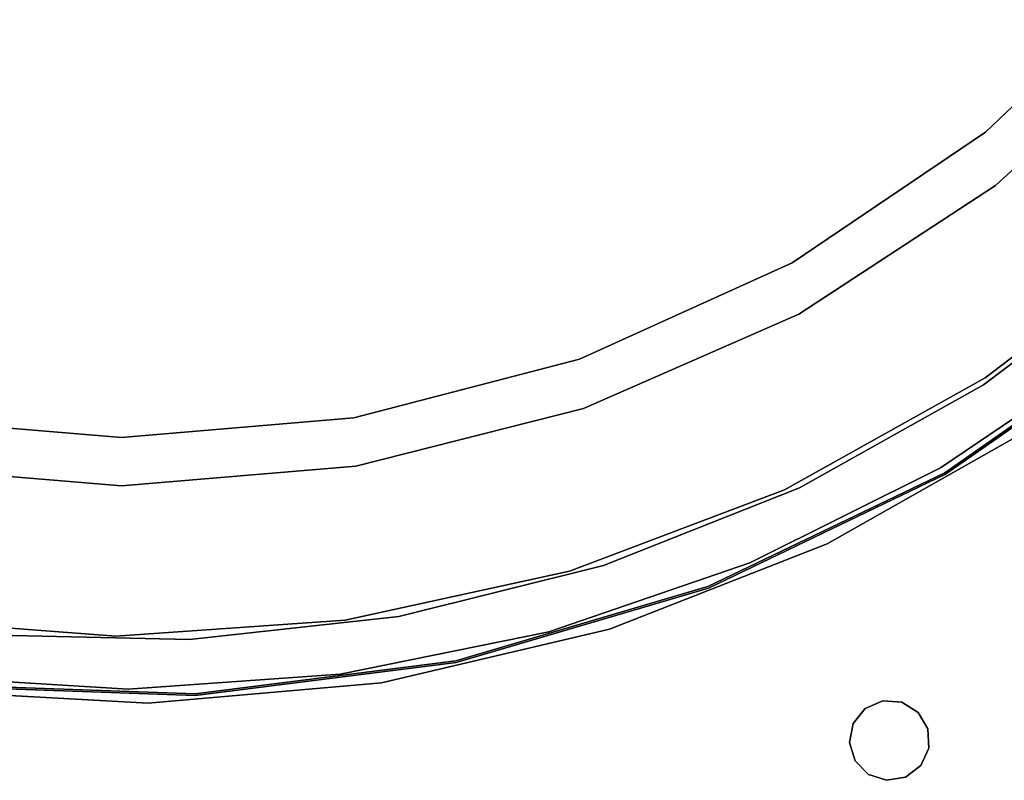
# Model space of a CAD drawing. Extents: x -91 to 91, y -91 to 262.
# Tile 147 of 256: x -3 to 28, y -54 to -30. Entities that reach past the tile are written whole.
import ezdxf

# ---------------------------------------------------------------- set-up
doc = ezdxf.new("R2010")
doc.units = 0
doc.header["$LTSCALE"] = 25.4
doc.layers.get('0').update_dxf_attribs({"linetype": 'CONTINUOUS'})

# ---------------------------------------------------------------- blocks, each defined once
blk = doc.blocks.new('ETE0_STL_1')
at = {"color": 0}
for p, q in [((32.241, -28.376), (26.982, -33.417)), ((26.982, -33.417, 158.5), (32.241, -28.376, 158.5)), ((26.982, -33.417, 158.5), (32.241, -28.376, 158.5)), ((32.241, -28.376), (26.982, -33.417)), ((32.703, -30.105, 158.5), (27.302, -35.077, 158.5)), ((27.302, -35.077), (32.703, -30.105)), ((32.703, -30.105, 158.5), (27.302, -35.077, 158.5)), ((27.302, -35.077), (32.703, -30.105)), ((26.982, -33.417), (20.946, -37.496)), ((20.946, -37.496, 158.5), (26.982, -33.417, 158.5)), ((20.946, -37.496, 158.5), (26.982, -33.417, 158.5)), ((26.982, -33.417), (20.946, -37.496)), ((26.982, -33.417), (26.982, -33.417, 158.5)), ((26.982, -33.417), (26.982, -33.417, 158.5)), ((27.302, -35.077, 158.5), (21.156, -39.093, 158.5)), ((21.156, -39.093), (27.302, -35.077)), ((27.302, -35.077, 158.5), (21.156, -39.093, 158.5)), ((21.156, -39.093), (27.302, -35.077)), ((27.302, -35.077, 158.5), (27.302, -35.077)), ((27.302, -35.077, 158.5), (27.302, -35.077)), ((26.973, -41.087, 327.508), (32.668, -36.722, 327.508)), ((32.668, -36.722, 328.508), (26.973, -41.087, 328.508)), ((32.668, -36.722, 328.508), (26.973, -41.087, 328.508)), ((26.973, -41.087, 327.508), (32.668, -36.722, 327.508)), ((20.946, -37.496), (14.308, -40.497)), ((14.308, -40.497, 158.5), (20.946, -37.496, 158.5)), ((14.308, -40.497, 158.5), (20.946, -37.496, 158.5)), ((20.946, -37.496), (14.308, -40.497)), ((20.946, -37.496), (20.946, -37.496, 158.5)), ((20.946, -37.496), (20.946, -37.496, 158.5)), ((32.19, -37.34, 327.508), (26.926, -41.297, 327.508)), ((26.926, -41.297, 321.008), (32.19, -37.34, 321.008)), ((26.926, -41.297, 321.008), (32.19, -37.34, 321.008)), ((32.19, -37.34, 327.508), (26.926, -41.297, 327.508)), ((21.156, -39.093, 158.5), (14.433, -42.042, 158.5)), ((14.433, -42.042), (21.156, -39.093)), ((21.156, -39.093, 158.5), (14.433, -42.042, 158.5)), ((14.433, -42.042), (21.156, -39.093)), ((21.156, -39.093, 158.5), (21.156, -39.093)), ((21.156, -39.093, 158.5), (21.156, -39.093)), ((32.444, -39.35, 327.508), (25.712, -44.044, 327.508)), ((25.712, -44.044, 160.508), (32.444, -39.35, 160.508)), ((25.712, -44.044, 160.508), (32.444, -39.35, 160.508)), ((32.444, -39.35, 327.508), (25.712, -44.044, 327.508)), ((25.737, -44.088, 327.508), (32.476, -39.388, 327.508)), ((32.476, -39.388, 160.508), (25.737, -44.088, 160.508)), ((25.737, -44.088, 327.508), (32.476, -39.388, 327.508)), ((32.476, -39.388, 160.508), (25.737, -44.088, 160.508)), ((25.578, -43.891, 327.508), (31.088, -40.177, 327.508)), ((31.088, -40.177, 321.008), (25.578, -43.891, 321.008)), ((25.578, -43.891, 327.508), (31.088, -40.177, 327.508)), ((31.088, -40.177, 321.008), (25.578, -43.891, 321.008)), ((14.308, -40.497), (7.259, -42.332)), ((7.259, -42.332, 158.5), (14.308, -40.497, 158.5)), ((7.259, -42.332, 158.5), (14.308, -40.497, 158.5)), ((14.308, -40.497), (7.259, -42.332)), ((14.308, -40.497), (14.308, -40.497, 158.5)), ((14.308, -40.497), (14.308, -40.497, 158.5)), ((20.703, -44.577, 327.508), (26.973, -41.087, 327.508)), ((26.973, -41.087, 328.508), (20.703, -44.577, 328.508)), ((26.973, -41.087, 328.508), (20.703, -44.577, 328.508)), ((20.703, -44.577, 327.508), (26.973, -41.087, 327.508)), ((26.973, -41.087, 327.508), (26.973, -41.087, 328.508)), ((26.973, -41.087, 327.508), (26.973, -41.087, 328.508)), ((26.926, -41.297, 327.508), (21.181, -44.518, 327.508)), ((21.181, -44.518, 321.008), (26.926, -41.297, 321.008)), ((21.181, -44.518, 321.008), (26.926, -41.297, 321.008)), ((26.926, -41.297, 327.508), (21.181, -44.518, 327.508)), ((26.926, -41.297, 321.008), (26.926, -41.297, 327.508)), ((26.926, -41.297, 321.008), (26.926, -41.297, 327.508)), ((14.433, -42.042, 158.5), (7.316, -43.844, 158.5)), ((7.316, -43.844), (14.433, -42.042)), ((14.433, -42.042, 158.5), (7.316, -43.844, 158.5)), ((7.316, -43.844), (14.433, -42.042)), ((14.433, -42.042, 158.5), (14.433, -42.042)), ((14.433, -42.042, 158.5), (14.433, -42.042)), ((0, -42.95), (-7.259, -42.332)), ((-7.259, -42.332, 158.5), (0, -42.95, 158.5)), ((-7.259, -42.332, 158.5), (0, -42.95, 158.5)), ((0, -42.95), (-7.259, -42.332)), ((7.259, -42.332), (0, -42.95)), ((0, -42.95, 158.5), (7.259, -42.332, 158.5)), ((0, -42.95, 158.5), (7.259, -42.332, 158.5)), ((7.259, -42.332), (0, -42.95)), ((7.259, -42.332), (7.259, -42.332, 158.5)), ((7.259, -42.332), (7.259, -42.332, 158.5)), ((22.045, -46.266, 162.508), (28.405, -42.658, 162.508)), ((28.405, -42.658, 164.508), (22.045, -46.266, 164.508)), ((28.405, -42.658, 164.508), (22.045, -46.266, 164.508)), ((22.045, -46.266, 162.508), (28.405, -42.658, 162.508)), ((0, -42.95), (0, -42.95, 158.5)), ((0, -42.95), (0, -42.95, 158.5)), ((0, -44.45, 158.5), (-7.316, -43.844, 158.5)), ((-7.316, -43.844), (0, -44.45)), ((0, -44.45, 158.5), (-7.316, -43.844, 158.5)), ((-7.316, -43.844), (0, -44.45)), ((7.316, -43.844, 158.5), (0, -44.45, 158.5)), ((0, -44.45), (7.316, -43.844)), ((7.316, -43.844, 158.5), (0, -44.45, 158.5)), ((0, -44.45), (7.316, -43.844)), ((7.316, -43.844, 158.5), (7.316, -43.844)), ((7.316, -43.844, 158.5), (7.316, -43.844)), ((19.63, -46.854, 327.508), (25.578, -43.891, 327.508)), ((25.578, -43.891, 321.008), (19.63, -46.854, 321.008)), ((19.63, -46.854, 327.508), (25.578, -43.891, 327.508)), ((25.578, -43.891, 321.008), (19.63, -46.854, 321.008)), ((25.578, -43.891, 327.508), (25.578, -43.891, 321.008)), ((25.578, -43.891, 327.508), (25.578, -43.891, 321.008)), ((25.712, -44.044, 327.508), (18.313, -47.598, 327.508)), ((18.313, -47.598, 160.508), (25.712, -44.044, 160.508)), ((18.313, -47.598, 160.508), (25.712, -44.044, 160.508)), ((25.712, -44.044, 327.508), (18.313, -47.598, 327.508)), ((18.331, -47.645, 327.508), (25.737, -44.088, 327.508)), ((25.737, -44.088, 160.508), (18.331, -47.645, 160.508)), ((18.331, -47.645, 327.508), (25.737, -44.088, 327.508)), ((25.737, -44.088, 160.508), (18.331, -47.645, 160.508)), ((25.712, -44.044, 160.508), (25.712, -44.044, 327.508)), ((25.712, -44.044, 160.508), (25.712, -44.044, 327.508)), ((25.737, -44.088, 327.508), (25.737, -44.088, 160.508)), ((25.737, -44.088, 327.508), (25.737, -44.088, 160.508)), ((0, -44.45, 158.5), (0, -44.45)), ((0, -44.45, 158.5), (0, -44.45)), ((13.992, -47.116, 327.508), (20.703, -44.577, 327.508)), ((20.703, -44.577, 328.508), (13.992, -47.116, 328.508)), ((20.703, -44.577, 328.508), (13.992, -47.116, 328.508)), ((13.992, -47.116, 327.508), (20.703, -44.577, 327.508)), ((21.181, -44.518, 327.508), (15.059, -46.944, 327.508)), ((15.059, -46.944, 321.008), (21.181, -44.518, 321.008)), ((15.059, -46.944, 321.008), (21.181, -44.518, 321.008)), ((21.181, -44.518, 327.508), (15.059, -46.944, 327.508)), ((20.703, -44.577, 328.508), (20.703, -44.577, 327.508)), ((20.703, -44.577, 328.508), (20.703, -44.577, 327.508)), ((21.181, -44.518, 321.008), (21.181, -44.518, 327.508)), ((21.181, -44.518, 321.008), (21.181, -44.518, 327.508)), ((15.237, -48.933, 162.508), (22.045, -46.266, 162.508)), ((22.045, -46.266, 164.508), (15.237, -48.933, 164.508)), ((22.045, -46.266, 164.508), (15.237, -48.933, 164.508)), ((15.237, -48.933, 162.508), (22.045, -46.266, 162.508)), ((22.045, -46.266, 164.508), (22.045, -46.266, 162.508)), ((22.045, -46.266, 164.508), (22.045, -46.266, 162.508)), ((15.059, -46.944, 327.508), (8.667, -48.532, 327.508)), ((8.667, -48.532, 321.008), (15.059, -46.944, 321.008)), ((8.667, -48.532, 321.008), (15.059, -46.944, 321.008)), ((15.059, -46.944, 327.508), (8.667, -48.532, 327.508)), ((13.347, -49.015, 327.508), (19.63, -46.854, 327.508)), ((19.63, -46.854, 321.008), (13.347, -49.015, 321.008)), ((13.347, -49.015, 327.508), (19.63, -46.854, 327.508)), ((19.63, -46.854, 321.008), (13.347, -49.015, 321.008)), ((15.059, -46.944, 321.008), (15.059, -46.944, 327.508)), ((15.059, -46.944, 321.008), (15.059, -46.944, 327.508)), ((19.63, -46.854, 327.508), (19.63, -46.854, 321.008)), ((19.63, -46.854, 327.508), (19.63, -46.854, 321.008)), ((6.983, -48.651, 327.508), (13.992, -47.116, 327.508)), ((13.992, -47.116, 328.508), (6.983, -48.651, 328.508)), ((13.992, -47.116, 328.508), (6.983, -48.651, 328.508)), ((6.983, -48.651, 327.508), (13.992, -47.116, 327.508)), ((13.992, -47.116, 328.508), (13.992, -47.116, 327.508)), ((13.992, -47.116, 328.508), (13.992, -47.116, 327.508)), ((18.313, -47.598, 327.508), (10.441, -49.92, 327.508)), ((10.441, -49.92, 160.508), (18.313, -47.598, 160.508)), ((10.441, -49.92, 160.508), (18.313, -47.598, 160.508)), ((18.313, -47.598, 327.508), (10.441, -49.92, 327.508)), ((10.451, -49.969, 327.508), (18.331, -47.645, 327.508)), ((18.331, -47.645, 160.508), (10.451, -49.969, 160.508)), ((10.451, -49.969, 327.508), (18.331, -47.645, 327.508)), ((18.331, -47.645, 160.508), (10.451, -49.969, 160.508)), ((18.313, -47.598, 160.508), (18.313, -47.598, 327.508)), ((18.313, -47.598, 160.508), (18.313, -47.598, 327.508)), ((18.331, -47.645, 327.508), (18.331, -47.645, 160.508)), ((18.331, -47.645, 327.508), (18.331, -47.645, 160.508)), ((8.667, -48.532, 327.508), (2.121, -49.254, 327.508)), ((2.121, -49.254, 321.008), (8.667, -48.532, 321.008)), ((2.121, -49.254, 321.008), (8.667, -48.532, 321.008)), ((8.667, -48.532, 327.508), (2.121, -49.254, 327.508)), ((8.667, -48.532, 321.008), (8.667, -48.532, 327.508)), ((8.667, -48.532, 321.008), (8.667, -48.532, 327.508)), ((-7.329, -48.6, 327.508), (-0.175, -49.15, 327.508)), ((-0.175, -49.15, 328.508), (-7.329, -48.6, 328.508)), ((-0.175, -49.15, 328.508), (-7.329, -48.6, 328.508)), ((-7.329, -48.6, 327.508), (-0.175, -49.15, 327.508)), ((-0.175, -49.15, 327.508), (6.983, -48.651, 327.508)), ((6.983, -48.651, 328.508), (-0.175, -49.15, 328.508)), ((6.983, -48.651, 328.508), (-0.175, -49.15, 328.508)), ((-0.175, -49.15, 327.508), (6.983, -48.651, 327.508)), ((6.983, -48.651, 328.508), (6.983, -48.651, 327.508)), ((6.983, -48.651, 328.508), (6.983, -48.651, 327.508)), ((2.121, -49.254, 327.508), (-4.463, -49.098, 327.508)), ((-4.463, -49.098, 321.008), (2.121, -49.254, 321.008)), ((-4.463, -49.098, 321.008), (2.121, -49.254, 321.008)), ((2.121, -49.254, 327.508), (-4.463, -49.098, 327.508)), ((-0.175, -49.15, 328.508), (-0.175, -49.15, 327.508)), ((-0.175, -49.15, 328.508), (-0.175, -49.15, 327.508)), ((6.835, -50.338, 327.508), (13.347, -49.015, 327.508)), ((13.347, -49.015, 321.008), (6.835, -50.338, 321.008)), ((6.835, -50.338, 327.508), (13.347, -49.015, 327.508)), ((13.347, -49.015, 321.008), (6.835, -50.338, 321.008)), ((8.118, -50.603, 162.508), (15.237, -48.933, 162.508)), ((15.237, -48.933, 164.508), (8.118, -50.603, 164.508)), ((15.237, -48.933, 164.508), (8.118, -50.603, 164.508)), ((8.118, -50.603, 162.508), (15.237, -48.933, 162.508)), ((13.347, -49.015, 327.508), (13.347, -49.015, 321.008)), ((13.347, -49.015, 327.508), (13.347, -49.015, 321.008)), ((15.237, -48.933, 164.508), (15.237, -48.933, 162.508)), ((15.237, -48.933, 164.508), (15.237, -48.933, 162.508)), ((2.121, -49.254, 321.008), (2.121, -49.254, 327.508)), ((2.121, -49.254, 321.008), (2.121, -49.254, 327.508)), ((10.441, -49.92, 327.508), (2.298, -50.948, 327.508)), ((2.298, -50.948, 160.508), (10.441, -49.92, 160.508)), ((2.298, -50.948, 160.508), (10.441, -49.92, 160.508)), ((10.441, -49.92, 327.508), (2.298, -50.948, 327.508)), ((2.3, -50.998, 327.508), (10.451, -49.969, 327.508)), ((10.451, -49.969, 160.508), (2.3, -50.998, 160.508)), ((2.3, -50.998, 327.508), (10.451, -49.969, 327.508)), ((10.451, -49.969, 160.508), (2.3, -50.998, 160.508)), ((10.441, -49.92, 160.508), (10.441, -49.92, 327.508)), ((10.441, -49.92, 160.508), (10.441, -49.92, 327.508)), ((10.451, -49.969, 327.508), (10.451, -49.969, 160.508)), ((10.451, -49.969, 327.508), (10.451, -49.969, 160.508)), ((-6.427, -50.392, 327.508), (0.206, -50.8, 327.508)), ((0.206, -50.8, 321.008), (-6.427, -50.392, 321.008)), ((-6.427, -50.392, 327.508), (0.206, -50.8, 327.508)), ((0.206, -50.8, 321.008), (-6.427, -50.392, 321.008)), ((0.206, -50.8, 327.508), (6.835, -50.338, 327.508)), ((6.835, -50.338, 321.008), (0.206, -50.8, 321.008)), ((0.206, -50.8, 327.508), (6.835, -50.338, 327.508)), ((6.835, -50.338, 321.008), (0.206, -50.8, 321.008)), ((6.835, -50.338, 327.508), (6.835, -50.338, 321.008)), ((6.835, -50.338, 327.508), (6.835, -50.338, 321.008)), ((-5.91, -50.707, 327.508), (2.3, -50.998, 327.508)), ((2.3, -50.998, 160.508), (-5.91, -50.707, 160.508)), ((-5.91, -50.707, 327.508), (2.3, -50.998, 327.508)), ((2.3, -50.998, 160.508), (-5.91, -50.707, 160.508)), ((2.298, -50.948, 327.508), (-5.904, -50.657, 327.508)), ((-5.904, -50.657, 160.508), (2.298, -50.948, 160.508)), ((-5.904, -50.657, 160.508), (2.298, -50.948, 160.508)), ((2.298, -50.948, 327.508), (-5.904, -50.657, 327.508)), ((0.833, -51.243, 162.508), (8.118, -50.603, 162.508)), ((8.118, -50.603, 164.508), (0.833, -51.243, 164.508)), ((8.118, -50.603, 164.508), (0.833, -51.243, 164.508)), ((0.833, -51.243, 162.508), (8.118, -50.603, 162.508)), ((8.118, -50.603, 164.508), (8.118, -50.603, 162.508)), ((8.118, -50.603, 164.508), (8.118, -50.603, 162.508)), ((-6.468, -50.84, 162.508), (0.833, -51.243, 162.508)), ((0.833, -51.243, 164.508), (-6.468, -50.84, 164.508)), ((0.833, -51.243, 164.508), (-6.468, -50.84, 164.508)), ((-6.468, -50.84, 162.508), (0.833, -51.243, 162.508)), ((0.206, -50.8, 327.508), (0.206, -50.8, 321.008)), ((0.206, -50.8, 327.508), (0.206, -50.8, 321.008)), ((2.298, -50.948, 160.508), (2.298, -50.948, 327.508)), ((2.298, -50.948, 160.508), (2.298, -50.948, 327.508)), ((2.3, -50.998, 327.508), (2.3, -50.998, 160.508)), ((2.3, -50.998, 327.508), (2.3, -50.998, 160.508)), ((0.833, -51.243, 164.508), (0.833, -51.243, 162.508)), ((0.833, -51.243, 164.508), (0.833, -51.243, 162.508)), ((23.776, -51.168, 162.508), (23.227, -51.408, 162.508)), ((23.227, -51.408, 164.508), (23.776, -51.168, 164.508)), ((23.227, -51.408, 164.508), (23.776, -51.168, 164.508)), ((23.776, -51.168, 162.508), (23.227, -51.408, 162.508)), ((24.372, -51.211, 162.508), (23.776, -51.168, 162.508)), ((23.776, -51.168, 164.508), (24.372, -51.211, 164.508)), ((23.776, -51.168, 164.508), (24.372, -51.211, 164.508)), ((23.776, -51.168, 164.508), (23.776, -51.168, 162.508)), ((24.372, -51.211, 162.508), (23.776, -51.168, 162.508)), ((23.776, -51.168, 164.508), (23.776, -51.168, 162.508)), ((24.881, -51.526, 162.508), (24.372, -51.211, 162.508)), ((24.372, -51.211, 164.508), (24.881, -51.526, 164.508)), ((24.372, -51.211, 164.508), (24.881, -51.526, 164.508)), ((24.372, -51.211, 164.508), (24.372, -51.211, 162.508)), ((24.881, -51.526, 162.508), (24.372, -51.211, 162.508)), ((24.372, -51.211, 164.508), (24.372, -51.211, 162.508)), ((23.227, -51.408, 162.508), (22.853, -51.874, 162.508)), ((22.853, -51.874, 164.508), (23.227, -51.408, 164.508)), ((22.853, -51.874, 164.508), (23.227, -51.408, 164.508)), ((23.227, -51.408, 162.508), (22.853, -51.874, 162.508)), ((23.227, -51.408, 164.508), (23.227, -51.408, 162.508)), ((23.227, -51.408, 164.508), (23.227, -51.408, 162.508)), ((25.185, -52.042, 162.508), (24.881, -51.526, 162.508)), ((24.881, -51.526, 164.508), (25.185, -52.042, 164.508)), ((24.881, -51.526, 164.508), (25.185, -52.042, 164.508)), ((24.881, -51.526, 164.508), (24.881, -51.526, 162.508)), ((25.185, -52.042, 162.508), (24.881, -51.526, 162.508)), ((24.881, -51.526, 164.508), (24.881, -51.526, 162.508)), ((22.853, -51.874, 162.508), (22.739, -52.462, 162.508)), ((22.739, -52.462, 164.508), (22.853, -51.874, 164.508)), ((22.739, -52.462, 164.508), (22.853, -51.874, 164.508)), ((22.853, -51.874, 162.508), (22.739, -52.462, 162.508)), ((22.853, -51.874, 164.508), (22.853, -51.874, 162.508)), ((22.853, -51.874, 164.508), (22.853, -51.874, 162.508)), ((25.214, -52.639, 162.508), (25.185, -52.042, 162.508)), ((25.185, -52.042, 164.508), (25.214, -52.639, 164.508)), ((25.185, -52.042, 164.508), (25.214, -52.639, 164.508)), ((25.185, -52.042, 164.508), (25.185, -52.042, 162.508)), ((25.214, -52.639, 162.508), (25.185, -52.042, 162.508)), ((25.185, -52.042, 164.508), (25.185, -52.042, 162.508)), ((22.739, -52.462, 162.508), (22.91, -53.035, 162.508)), ((22.91, -53.035, 164.508), (22.739, -52.462, 164.508)), ((22.739, -52.462, 164.508), (22.739, -52.462, 162.508)), ((22.739, -52.462, 164.508), (22.739, -52.462, 162.508)), ((22.91, -53.035, 164.508), (22.739, -52.462, 164.508)), ((22.739, -52.462, 162.508), (22.91, -53.035, 162.508)), ((24.962, -53.182, 162.508), (25.214, -52.639, 162.508)), ((25.214, -52.639, 164.508), (24.962, -53.182, 164.508)), ((25.214, -52.639, 164.508), (24.962, -53.182, 164.508)), ((24.962, -53.182, 162.508), (25.214, -52.639, 162.508)), ((25.214, -52.639, 164.508), (25.214, -52.639, 162.508)), ((25.214, -52.639, 164.508), (25.214, -52.639, 162.508)), ((22.91, -53.035, 162.508), (23.328, -53.463, 162.508)), ((23.328, -53.463, 164.508), (22.91, -53.035, 164.508)), ((22.91, -53.035, 164.508), (22.91, -53.035, 162.508)), ((22.91, -53.035, 164.508), (22.91, -53.035, 162.508)), ((23.328, -53.463, 164.508), (22.91, -53.035, 164.508)), ((22.91, -53.035, 162.508), (23.328, -53.463, 162.508)), ((24.487, -53.546, 162.508), (24.962, -53.182, 162.508)), ((24.962, -53.182, 164.508), (24.487, -53.546, 164.508)), ((24.962, -53.182, 164.508), (24.487, -53.546, 164.508)), ((24.487, -53.546, 162.508), (24.962, -53.182, 162.508)), ((24.962, -53.182, 164.508), (24.962, -53.182, 162.508)), ((24.962, -53.182, 164.508), (24.962, -53.182, 162.508)), ((23.328, -53.463, 162.508), (23.898, -53.647, 162.508)), ((23.898, -53.647, 164.508), (23.328, -53.463, 164.508)), ((23.328, -53.463, 162.508), (23.328, -53.463, 164.508)), ((23.898, -53.647, 164.508), (23.328, -53.463, 164.508)), ((23.328, -53.463, 162.508), (23.898, -53.647, 162.508)), ((23.328, -53.463, 162.508), (23.328, -53.463, 164.508)), ((23.898, -53.647, 162.508), (24.487, -53.546, 162.508)), ((24.487, -53.546, 164.508), (23.898, -53.647, 164.508)), ((24.487, -53.546, 164.508), (23.898, -53.647, 164.508)), ((23.898, -53.647, 162.508), (24.487, -53.546, 162.508)), ((23.898, -53.647, 164.508), (23.898, -53.647, 162.508)), ((23.898, -53.647, 164.508), (23.898, -53.647, 162.508)), ((24.487, -53.546, 164.508), (24.487, -53.546, 162.508)), ((24.487, -53.546, 164.508), (24.487, -53.546, 162.508))]:
    blk.add_line(p, q, dxfattribs=at)

msp = doc.modelspace()

# ---------------------------------------------------------------- block references
at = {"color": 253}
msp.add_blockref('ETE0_STL_1', (0, 0), dxfattribs=at)

doc.saveas('drawing.dxf')
